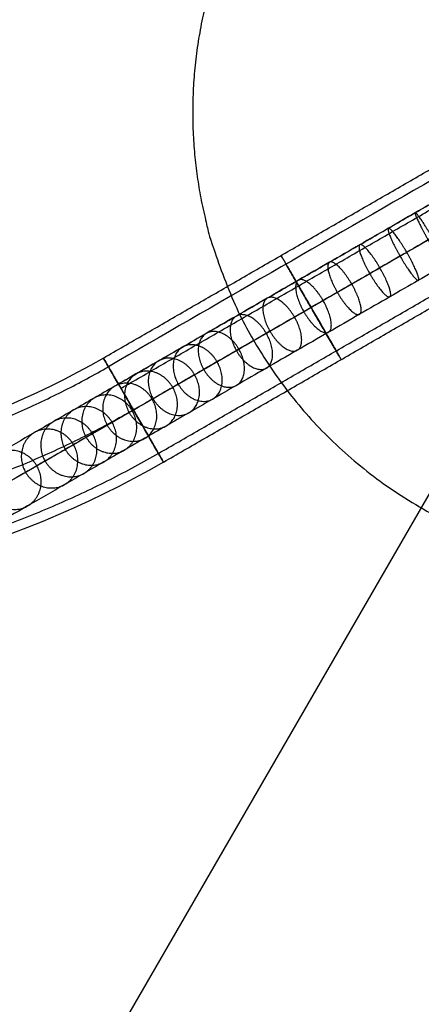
# Model space of a CAD drawing. Header units: millimetres. Extents: x -295 to 297, y -223 to 334.
# Tile 10 of 34: x -63 to -23, y -89 to 9. Entities that reach past the tile are written whole.
import ezdxf

# ---------------------------------------------------------------- set-up
doc = ezdxf.new("R2010")
doc.units = ezdxf.units.MM
doc.layers.add('Default', color=178, linetype='Continuous', true_color=0x000000)

msp = doc.modelspace()

# ---------------------------------------------------------------- linework, layer by layer
at = {"layer": 'Default'}
msp.add_line((68.75, 119.078), (-68.75, -119.078), dxfattribs=at)
at = {"layer": 'Default', "extrusion": (-2.12988e-14, 1.22968e-14, -1)}
msp.add_arc((0, 0, 25), 135.5, 30, 210, dxfattribs=at)
at = {"layer": 'Default', "extrusion": (-2.1879e-14, 1.26319e-14, -1)}
msp.add_arc((0, 0, 25), 126, 30, 210, dxfattribs=at)
at = {"layer": 'Default', "extrusion": (0, 0, -1)}
for centre, radius, start, end in [((0, 0, 26), 125, 30, 210), ((0, 0, 27), 125, 30, 210), ((0, 0, 29.954), 122.521, 30, 210), ((0, 0, 27), 125, 210, 30), ((0, 0, 26), 125, 210, 30), ((0, 0, 29.954), 122.521, 210, 30)]:
    msp.add_arc(centre, radius, start, end, dxfattribs=at)
at = {"layer": 'Default'}
for start, end in [(330, 150), (150, 330)]:
    msp.add_arc((0, 0, -30.987), 116.662, start, end, dxfattribs=at)
at = {"layer": 'Default', "extrusion": (2.12988e-14, -1.22968e-14, -1)}
msp.add_arc((0, 0, 25), 135.5, 210, 30, dxfattribs=at)
at = {"layer": 'Default', "extrusion": (2.1879e-14, -1.26319e-14, -1)}
msp.add_arc((0, 0, 25), 126, 210, 30, dxfattribs=at)
at = {"layer": 'Default', "extrusion": (-0.5, -0.866025, -1.17961e-15)}
msp.add_arc((-137.5, -149.164), 120, 360, 80, dxfattribs=at)
at = {"layer": 'Default', "extrusion": (6.54982e-31, -3.78154e-31, -1)}
msp.add_arc((98.99, 52.55, 235), 89, 240, 300, dxfattribs=at)
at = {"layer": 'Default', "extrusion": (-0.866025, -0.5, -8.71338e-16)}
msp.add_arc((-0.005, -235, 59.453), 6, 180, 0, dxfattribs=at)
at = {"layer": 'Default', "extrusion": (-0.866025, -0.5, 7.51609e-30)}
msp.add_arc((-0.005, -235, 59.453), 6, 0, 180, dxfattribs=at)
at = {"layer": 'Default', "extrusion": (6.9196e-31, -3.99503e-31, -1)}
msp.add_arc((98.99, 52.55, 235), 101, 240, 300, dxfattribs=at)
at = {"layer": 'Default'}
for points, weights, knots in [([(119.078, -68.75), (50.328, -187.828), (-68.75, -119.078), (-187.828, -50.328), (-119.078, 68.75), (-50.328, 187.828), (68.75, 119.078), (187.828, 50.328), (119.078, -68.75)], [1, 0.707106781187, 1, 0.707106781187, 1, 0.707106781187, 1, 0.707106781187, 1], [0, 0, 0, 215.984495, 215.984495, 431.96899, 431.96899, 647.953485, 647.953485, 863.93798, 863.93798, 863.93798]), ([(119.078, -68.75, -11.5), (50.328, -187.828, -11.5), (-68.75, -119.078, -11.5), (-187.828, -50.328, -11.5), (-119.078, 68.75, -11.5), (-50.328, 187.828, -11.5), (68.75, 119.078, -11.5), (187.828, 50.328, -11.5), (119.078, -68.75, -11.5)], [1, 0.707106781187, 1, 0.707106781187, 1, 0.707106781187, 1, 0.707106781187, 1], [0, 0, 0, 215.984495, 215.984495, 431.96899, 431.96899, 647.953485, 647.953485, 863.93798, 863.93798, 863.93798]), ([(-119.078, 68.75, -23), (-50.328, 187.828, -23), (68.75, 119.078, -23), (187.828, 50.328, -23), (119.078, -68.75, -23)], [1, 0.707106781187, 1, 0.707106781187, 1], [431.96899, 431.96899, 431.96899, 647.953485, 647.953485, 863.93798, 863.93798, 863.93798]), ([(-118.571, 68.457, -24.414), (0, 273.828, -24.414), (118.571, 68.457, -24.414), (158.095, 0, -24.414), (118.571, -68.457, -24.414)], [0.839399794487, 0.419699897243, 0.839399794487, 0.62954988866, 0.629549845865], [0, 0, 0, 0.6472492, 0.6472492, 0.9708737, 0.9708737, 0.9708737]), ([(-108.507, 62.646, -25.293), (0, 250.586, -25.293), (108.507, 62.646, -25.293), (144.676, 0, -25.293), (108.507, -62.646, -25.293)], [0.839399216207, 0.419699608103, 0.839399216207, 0.62954945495, 0.629549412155], [0, 0, 0, 0.6472492, 0.6472492, 0.9708737, 0.9708737, 0.9708737]), ([(108.253, -62.5, -26.5), (216.506, 125, -26.5), (0, 125, -26.5), (-72.169, 125, -26.5), (-108.253, 62.5, -26.5)], [1, 0.5, 1, 0.750000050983, 0.75], [0, 0, 0, 0.6472492, 0.6472492, 0.9708737, 0.9708737, 0.9708737]), ([(-107.645, 62.149, -28.928), (0, 248.596, -28.928), (107.645, 62.149, -28.928), (143.527, 0, -28.928), (107.645, -62.149, -28.928)], [0.871572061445, 0.435786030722, 0.871572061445, 0.653679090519, 0.653679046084], [0, 0, 0, 0.6472492, 0.6472492, 0.9708737, 0.9708737, 0.9708737]), ([(-103.569, 59.796, -30.471), (-69.046, 119.592, -30.471), (0, 119.592, -30.471), (207.139, 119.592, -30.471), (103.569, -59.796, -30.471)], [0.75, 0.75, 1, 0.5, 1], [0.0291262, 0.0291262, 0.0291262, 0.3527508, 0.3527508, 1, 1, 1]), ([(119.078, -68.75, -23), (50.328, -187.828, -23), (-68.75, -119.078, -23), (-187.828, -50.328, -23), (-119.078, 68.75, -23)], [1, 0.707106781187, 1, 0.707106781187, 1], [0, 0, 0, 215.984495, 215.984495, 431.96899, 431.96899, 431.96899]), ([(118.571, -68.457, -24.414), (79.047, -136.914, -24.414), (0, -136.914, -24.414), (-237.142, -136.914, -24.414), (-118.571, 68.457, -24.414)], [0.629549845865, 0.629549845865, 0.839399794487, 0.419699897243, 0.839399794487], [0.0291262, 0.0291262, 0.0291262, 0.3527508, 0.3527508, 1, 1, 1]), ([(108.507, -62.646, -25.293), (72.338, -125.293, -25.293), (0, -125.293, -25.293), (-217.014, -125.293, -25.293), (-108.507, 62.646, -25.293)], [0.629549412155, 0.629549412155, 0.839399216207, 0.419699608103, 0.839399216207], [0.0291262, 0.0291262, 0.0291262, 0.3527508, 0.3527508, 1, 1, 1]), ([(-108.253, 62.5, -26.5), (-144.338, 0, -26.5), (-108.253, -62.5, -26.5), (0, -250, -26.5), (108.253, -62.5, -26.5)], [0.75, 0.750000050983, 1, 0.5, 1], [0.0291263, 0.0291263, 0.0291263, 0.3527508, 0.3527508, 1, 1, 1]), ([(107.645, -62.149, -28.928), (71.764, -124.298, -28.928), (0, -124.298, -28.928), (-215.291, -124.298, -28.928), (-107.645, 62.149, -28.928)], [0.653679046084, 0.653679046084, 0.871572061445, 0.435786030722, 0.871572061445], [0.0291262, 0.0291262, 0.0291262, 0.3527508, 0.3527508, 1, 1, 1]), ([(103.569, -59.796, -30.471), (0, -239.183, -30.471), (-103.569, -59.796, -30.471), (-138.092, 0, -30.471), (-103.569, 59.796, -30.471)], [1, 0.5, 1, 0.75, 0.75], [0, 0, 0, 0.6472492, 0.6472492, 0.9708738, 0.9708738, 0.9708738]), ([(39.469, -22.787, -72.03), (78.938, 45.575, -72.03), (0, 45.575, -72.03), (-26.313, 45.575, -72.03), (-39.469, 22.787, -72.03)], [0.871572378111, 0.435786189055, 0.871572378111, 0.653679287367, 0.653679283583], [0, 0, 0, 0.6472492, 0.6472492, 0.9708738, 0.9708738, 0.9708738]), ([(-39.469, 22.787, -72.03), (-52.625, 0, -72.03), (-39.469, -22.787, -72.03), (0, -91.149, -72.03), (39.469, -22.787, -72.03)], [0.653679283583, 0.653679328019, 0.871572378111, 0.435786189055, 0.871572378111], [0.0291263, 0.0291263, 0.0291263, 0.3527508, 0.3527508, 1, 1, 1])]:
    msp.add_rational_spline(points, weights, degree=2, knots=knots, dxfattribs=at)
at = {"layer": 'Default', "extrusion": (0.5, -0.866025, 8.84313e-15)}
msp.add_open_spline([(-10.593, -2.652, -187.5), (-11.13, -2.962, -187.543), (-12.183, -3.57, -187.605), (-13.772, -4.487, -187.629), (-15.432, -5.445, -187.599), (-17.037, -6.372, -187.545), (-18.871, -7.431, -187.484), (-20.931, -8.621, -187.418), (-23.425, -10.06, -187.259), (-26.108, -11.61, -186.949), (-28.972, -13.263, -186.415), (-31.982, -15.001, -185.579), (-35.087, -16.793, -184.361), (-38.219, -18.602, -182.687), (-41.323, -20.394, -180.481), (-44.143, -22.022, -177.853), (-46.699, -23.497, -174.823), (-49.035, -24.846, -171.502), (-51.278, -26.141, -167.785), (-53.413, -27.374, -163.77), (-55.476, -28.565, -159.457), (-57.493, -29.729, -154.835), (-59.466, -30.869, -149.94), (-62.036, -32.352, -143.138), (-65.08, -34.11, -134.415), (-68.551, -36.114, -123.903), (-71.388, -37.752, -115.25), (-73.656, -39.061, -108.567), (-75.328, -40.026, -103.827), (-76.998, -40.991, -99.34), (-78.865, -42.069, -94.672), (-80.88, -43.232, -90.168), (-83.102, -44.515, -85.887), (-85.266, -45.764, -82.293), (-87.506, -47.057, -79.128), (-89.818, -48.393, -76.377), (-92.217, -49.777, -74.001), (-94.71, -51.217, -71.963), (-96.871, -52.464, -70.517), (-98.637, -53.484, -69.499), (-100.39, -54.496, -68.585), (-102.61, -55.778, -67.581), (-105.328, -57.347, -66.581), (-108.113, -58.955, -65.801), (-111.924, -61.155, -65.081), (-115.818, -63.403, -64.915), (-119.699, -65.644, -65.416), (-122.586, -67.311, -66.152), (-124.947, -68.674, -67.081), (-126.845, -69.77, -68.048), (-128.847, -70.926, -69.244), (-131.335, -72.362, -71.07), (-134.19, -74.011, -73.625), (-136.909, -75.58, -76.455), (-140.259, -77.515, -80.392), (-143.878, -79.604, -85.305), (-146.934, -81.368, -90.068), (-148.744, -82.413, -93.129), (-149.782, -83.013, -94.953), (-150.704, -83.545, -96.65), (-151.664, -84.099, -98.571), (-152.523, -84.595, -100.44), (-153.07, -84.911, -101.692), (-153.349, -85.072, -102.335)], degree=3, knots=[0, 0, 0, 0, 1.86394, 3.650831, 5.505783, 7.612479, 9.213942, 11.86133, 14.753654, 17.864009, 21.199623, 24.795847, 28.577625, 32.547885, 36.731893, 41.178825, 45.073749, 49.407019, 54.000119, 58.662281, 63.533559, 68.778613, 74.188576, 79.727862, 91.041535, 102.400831, 113.475034, 118.801279, 123.932327, 128.828485, 133.45188, 139.354655, 144.03316, 148.415773, 152.477678, 156.285567, 159.907336, 163.409999, 166.857213, 168.551139, 170.245065, 173.523094, 176.801124, 180.122639, 183.444153, 190.168123, 193.56736, 196.949218, 200.399006, 202.191778, 204.133672, 208.203635, 212.38938, 216.636716, 220.876433, 228.940169, 235.970564, 238.651689, 240.058373, 242.518144, 244.660507, 246.710411, 248.867273, 248.867273, 248.867273, 248.867273], dxfattribs=at)
at = {"layer": 'Default', "extrusion": (0.5, -0.866025, 8.50876e-15)}
msp.add_open_spline([(-9.273, -5.354, -184.507), (-9.779, -5.646, -184.548), (-10.765, -6.215, -184.606), (-12.261, -7.079, -184.628), (-13.866, -8.005, -184.6), (-15.457, -8.924, -184.546), (-17.307, -9.992, -184.485), (-19.331, -11.161, -184.42), (-21.729, -12.545, -184.267), (-24.275, -14.015, -183.972), (-26.964, -15.567, -183.47), (-29.761, -17.183, -182.693), (-32.623, -18.835, -181.569), (-35.488, -20.489, -180.037), (-38.318, -22.123, -178.025), (-40.886, -23.606, -175.633), (-43.245, -24.968, -172.839), (-45.452, -26.242, -169.705), (-47.599, -27.482, -166.147), (-49.665, -28.674, -162.265), (-51.676, -29.835, -158.061), (-53.653, -30.976, -153.53), (-55.596, -32.099, -148.71), (-58.136, -33.565, -141.987), (-61.159, -35.31, -133.327), (-64.62, -37.308, -122.845), (-67.461, -38.949, -114.178), (-69.742, -40.266, -107.457), (-71.429, -41.24, -102.673), (-73.123, -42.218, -98.123), (-75.027, -43.317, -93.361), (-77.105, -44.516, -88.715), (-79.415, -45.85, -84.265), (-81.686, -47.161, -80.492), (-84.059, -48.531, -77.135), (-86.533, -49.96, -74.192), (-89.115, -51.45, -71.633), (-91.806, -53.004, -69.435), (-94.132, -54.347, -67.878), (-96.022, -55.438, -66.788), (-97.892, -56.518, -65.814), (-100.238, -57.872, -64.753), (-103.124, -59.539, -63.69), (-106.093, -61.253, -62.858), (-110.177, -63.611, -62.087), (-114.388, -66.042, -61.905), (-118.621, -68.486, -62.45), (-121.787, -70.314, -63.256), (-124.382, -71.812, -64.278), (-126.469, -73.017, -65.341), (-128.663, -74.284, -66.652), (-131.34, -75.829, -68.62), (-134.365, -77.575, -71.328), (-137.211, -79.219, -74.292), (-140.69, -81.227, -78.381), (-144.416, -83.379, -83.441), (-147.548, -85.187, -88.322), (-149.4, -86.256, -91.455), (-150.468, -86.873, -93.331), (-151.428, -87.427, -95.098), (-152.438, -88.01, -97.12), (-153.335, -88.528, -99.07), (-153.891, -88.849, -100.343), (-154.172, -89.011, -100.99)], degree=3, knots=[0, 0, 0, 0, 1.86394, 3.650831, 5.505783, 7.612479, 9.213942, 11.86133, 14.753654, 17.864009, 21.199623, 24.795847, 28.577625, 32.547885, 36.731893, 41.178825, 45.073749, 49.407019, 54.000119, 58.662281, 63.533559, 68.778613, 74.188576, 79.727862, 91.041535, 102.400831, 113.475034, 118.801279, 123.932327, 128.828485, 133.45188, 139.354655, 144.03316, 148.415773, 152.477678, 156.285567, 159.907336, 163.409999, 166.857213, 168.551139, 170.245065, 173.523094, 176.801124, 180.122639, 183.444153, 190.168123, 193.56736, 196.949218, 200.399006, 202.191778, 204.133672, 208.203635, 212.38938, 216.636716, 220.876433, 228.940169, 235.970564, 238.651689, 240.058373, 242.518144, 244.660507, 246.710411, 248.867273, 248.867273, 248.867273, 248.867273], dxfattribs=at)
at = {"layer": 'Default', "extrusion": (0.5, -0.866025, 8.9526e-15)}
msp.add_open_spline([(-8.914, -5.146, -190.493), (-9.481, -5.474, -190.538), (-10.601, -6.12, -190.604), (-12.283, -7.092, -190.629), (-13.997, -8.081, -190.598), (-15.617, -9.017, -190.543), (-17.435, -10.066, -190.483), (-19.532, -11.277, -190.416), (-22.122, -12.772, -190.252), (-24.941, -14.4, -189.926), (-27.98, -16.154, -189.36), (-31.202, -18.014, -188.466), (-34.551, -19.948, -187.153), (-37.95, -21.911, -185.337), (-41.328, -23.86, -182.937), (-44.399, -25.634, -180.073), (-47.152, -27.223, -176.807), (-49.617, -28.647, -173.3), (-51.957, -29.997, -169.422), (-54.161, -31.27, -165.276), (-56.277, -32.491, -160.853), (-58.333, -33.678, -156.139), (-60.336, -34.835, -151.17), (-62.936, -36.336, -144.289), (-66.002, -38.106, -135.502), (-69.482, -40.116, -124.961), (-72.315, -41.751, -116.321), (-74.57, -43.053, -109.677), (-76.226, -44.009, -104.982), (-77.873, -44.96, -100.557), (-79.703, -46.016, -95.983), (-81.655, -47.144, -91.62), (-83.79, -48.376, -87.509), (-85.847, -49.564, -84.094), (-87.953, -50.779, -81.12), (-90.104, -52.022, -78.561), (-92.318, -53.3, -76.369), (-94.614, -54.626, -74.492), (-96.61, -55.778, -73.156), (-98.252, -56.726, -72.21), (-99.889, -57.671, -71.356), (-101.982, -58.879, -70.409), (-104.531, -60.351, -69.472), (-107.132, -61.853, -68.743), (-110.67, -63.896, -68.076), (-114.248, -65.961, -67.926), (-117.776, -67.998, -68.382), (-120.386, -69.505, -69.047), (-122.513, -70.733, -69.885), (-124.222, -71.719, -70.755), (-126.032, -72.764, -71.836), (-128.33, -74.091, -73.521), (-131.016, -75.642, -75.923), (-133.607, -77.138, -78.619), (-136.828, -78.998, -82.404), (-140.34, -81.025, -87.17), (-143.321, -82.746, -91.814), (-145.087, -83.766, -94.803), (-146.096, -84.349, -96.575), (-146.98, -84.859, -98.202), (-147.889, -85.384, -100.022), (-148.712, -85.859, -101.81), (-149.25, -86.169, -103.041), (-149.527, -86.329, -103.68)], degree=3, knots=[0, 0, 0, 0, 1.86394, 3.650831, 5.505783, 7.612479, 9.213942, 11.86133, 14.753654, 17.864009, 21.199623, 24.795847, 28.577625, 32.547885, 36.731893, 41.178825, 45.073749, 49.407019, 54.000119, 58.662281, 63.533559, 68.778613, 74.188576, 79.727862, 91.041535, 102.400831, 113.475034, 118.801279, 123.932327, 128.828485, 133.45188, 139.354655, 144.03316, 148.415773, 152.477678, 156.285567, 159.907336, 163.409999, 166.857213, 168.551139, 170.245065, 173.523094, 176.801124, 180.122639, 183.444153, 190.168123, 193.56736, 196.949218, 200.399006, 202.191778, 204.133672, 208.203635, 212.38938, 216.636716, 220.876433, 228.940169, 235.970564, 238.651689, 240.058373, 242.518144, 244.660507, 246.710411, 248.867273, 248.867273, 248.867273, 248.867273], dxfattribs=at)
at = {"layer": 'Default'}
for points, degree in [([(-54.49, -24.526, -235), (-38.134, -15.083, -235), (-21.779, -5.641, -235)], 2), ([(-21.498, -6.633, -235), (-32.328, -12.886, -235), (-43.159, -19.139, -235), (-53.99, -25.392, -235)], 3), ([(-52.99, -27.124, -229.804), (-36.9, -17.835, -229.804), (-20.811, -8.546, -229.804)], 2), ([(-52.99, -27.124, -240.196), (-36.9, -17.835, -240.196), (-20.811, -8.546, -240.196)], 2), ([(-52.74, -27.557, -230.67), (-36.677, -18.283, -230.67), (-20.615, -9.01, -230.67)], 2), ([(-52.74, -27.557, -239.33), (-36.677, -18.283, -239.33), (-20.615, -9.01, -239.33)], 2), ([(-48.99, -34.052, -235), (-32.744, -24.673, -235), (-16.499, -15.294, -235)], 2), ([(-48.49, -34.918, -235), (-32.135, -25.476, -235), (-15.781, -16.034, -235)], 2)]:
    msp.add_open_spline(points, degree=degree, dxfattribs=at)
at = {"layer": 'Default', "extrusion": (0.5, -0.866025, 8.92735e-15)}
msp.add_open_spline([(-7.593, -7.848, -187.5), (-8.13, -8.158, -187.543), (-9.183, -8.766, -187.605), (-10.772, -9.683, -187.629), (-12.432, -10.641, -187.599), (-14.037, -11.568, -187.545), (-15.871, -12.627, -187.484), (-17.931, -13.817, -187.418), (-20.425, -15.257, -187.259), (-23.108, -16.806, -186.949), (-25.972, -18.459, -186.415), (-28.982, -20.197, -185.579), (-32.087, -21.989, -184.361), (-35.219, -23.798, -182.687), (-38.323, -25.59, -180.481), (-41.143, -27.218, -177.853), (-43.699, -28.694, -174.823), (-46.035, -30.042, -171.502), (-48.278, -31.338, -167.785), (-50.413, -32.57, -163.77), (-52.476, -33.761, -159.457), (-54.493, -34.926, -154.835), (-56.466, -36.065, -149.94), (-59.036, -37.549, -143.138), (-62.08, -39.306, -134.415), (-65.551, -41.31, -123.903), (-68.388, -42.948, -115.25), (-70.656, -44.257, -108.567), (-72.328, -45.222, -103.827), (-73.998, -46.187, -99.34), (-75.865, -47.265, -94.672), (-77.88, -48.428, -90.168), (-80.102, -49.711, -85.887), (-82.266, -50.961, -82.293), (-84.506, -52.254, -79.128), (-86.818, -53.589, -76.377), (-89.217, -54.973, -74.001), (-91.71, -56.413, -71.963), (-93.871, -57.661, -70.517), (-95.637, -58.68, -69.499), (-97.39, -59.692, -68.585), (-99.61, -60.974, -67.581), (-102.328, -62.543, -66.581), (-105.113, -64.151, -65.801), (-108.924, -66.351, -65.081), (-112.818, -68.6, -64.915), (-116.699, -70.84, -65.416), (-119.586, -72.507, -66.152), (-121.947, -73.87, -67.081), (-123.845, -74.966, -68.048), (-125.847, -76.122, -69.244), (-128.335, -77.559, -71.07), (-131.19, -79.207, -73.625), (-133.909, -80.776, -76.455), (-137.259, -82.711, -80.392), (-140.878, -84.8, -85.305), (-143.934, -86.565, -90.068), (-145.744, -87.609, -93.129), (-146.782, -88.209, -94.953), (-147.704, -88.741, -96.65), (-148.664, -89.295, -98.571), (-149.523, -89.792, -100.44), (-150.07, -90.107, -101.692), (-150.349, -90.268, -102.335)], degree=3, knots=[0, 0, 0, 0, 1.86394, 3.650831, 5.505783, 7.612479, 9.213942, 11.86133, 14.753654, 17.864009, 21.199623, 24.795847, 28.577625, 32.547885, 36.731893, 41.178825, 45.073749, 49.407019, 54.000119, 58.662281, 63.533559, 68.778613, 74.188576, 79.727862, 91.041535, 102.400831, 113.475034, 118.801279, 123.932327, 128.828485, 133.45188, 139.354655, 144.03316, 148.415773, 152.477678, 156.285567, 159.907336, 163.409999, 166.857213, 168.551139, 170.245065, 173.523094, 176.801124, 180.122639, 183.444153, 190.168123, 193.56736, 196.949218, 200.399006, 202.191778, 204.133672, 208.203635, 212.38938, 216.636716, 220.876433, 228.940169, 235.970564, 238.651689, 240.058373, 242.518144, 244.660507, 246.710411, 248.867273, 248.867273, 248.867273, 248.867273], dxfattribs=at)
at = {"layer": 'Default', "extrusion": (-0.5, 0.866025, -1.93346e-17)}
msp.add_rational_spline([(-15.155, -8.75, -149.164), (-15.155, -8.75, -48.472), (-101.032, -58.331, -30.987)], [0.987033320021, 0.756111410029, 0.987033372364], degree=2, dxfattribs=at)
at = {"layer": 'Default', "extrusion": (-0.86348, -0.49853, 0.076616)}
msp.add_rational_spline([(-21.662, -12.506, -184.251), (-20.162, -15.105, -184.251), (-20.361, -15.219, -187.243), (-20.56, -15.334, -190.234), (-22.06, -12.736, -190.234), (-23.56, -10.138, -190.234), (-23.361, -10.023, -187.243), (-23.162, -9.908, -184.251), (-21.662, -12.506, -184.251)], [1, 0.707106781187, 1, 0.707106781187, 1, 0.707106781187, 1, 0.707106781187, 1], degree=2, knots=[0, 0, 0, 4.712389, 4.712389, 9.424778, 9.424778, 14.137167, 14.137167, 18.849556, 18.849556, 18.849556], dxfattribs=at)
at = {"layer": 'Default', "extrusion": (-0.858838, -0.49585, 0.12857)}
msp.add_rational_spline([(-24.206, -13.976, -183.951), (-22.706, -16.574, -183.951), (-23.04, -16.766, -186.926), (-23.374, -16.959, -189.902), (-24.874, -14.361, -189.902), (-26.374, -11.763, -189.902), (-26.04, -11.57, -186.926), (-25.706, -11.377, -183.951), (-24.206, -13.976, -183.951)], [1, 0.707106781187, 1, 0.707106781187, 1, 0.707106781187, 1, 0.707106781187, 1], degree=2, knots=[0, 0, 0, 4.712389, 4.712389, 9.424778, 9.424778, 14.137167, 14.137167, 18.849556, 18.849556, 18.849556], dxfattribs=at)
at = {"layer": 'Default', "extrusion": (-0.849344, -0.490369, 0.19533)}
msp.add_rational_spline([(-26.883, -15.521, -183.447), (-25.383, -18.119, -183.447), (-25.891, -18.412, -186.389), (-26.398, -18.705, -189.331), (-27.898, -16.107, -189.331), (-29.398, -13.509, -189.331), (-28.891, -13.216, -186.389), (-28.383, -12.923, -183.447), (-26.883, -15.521, -183.447)], [1, 0.707106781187, 1, 0.707106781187, 1, 0.707106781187, 1, 0.707106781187, 1], degree=2, knots=[0, 0, 0, 4.712389, 4.712389, 9.424778, 9.424778, 14.137167, 14.137167, 18.849556, 18.849556, 18.849556], dxfattribs=at)
at = {"layer": 'Default', "extrusion": (-0.866025, -0.5, 7.27522e-17)}
msp.add_rational_spline([(-36.756, -14.287, -235), (-36.756, -14.287, -231.536), (-35.256, -16.885, -229.804), (-30.756, -24.68, -224.608), (-30.756, -24.68, -235)], [0.75, 0.750000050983, 1, 0.5, 1], degree=2, knots=[0.0291263, 0.0291263, 0.0291263, 0.3527508, 0.3527508, 1, 1, 1], dxfattribs=at)
at = {"layer": 'Default', "extrusion": (-0.866025, -0.5, 0)}
msp.add_rational_spline([(-30.756, -24.68, -235), (-30.756, -24.68, -245.392), (-35.256, -16.885, -240.196), (-36.756, -14.287, -238.464), (-36.756, -14.287, -235)], [1, 0.5, 1, 0.750000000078, 0.75], degree=2, knots=[0, 0, 0, 0.6472492, 0.6472492, 0.9708738, 0.9708738, 0.9708738], dxfattribs=at)
at = {"layer": 'Default', "extrusion": (-0.866025, -0.5, 1.34089e-13)}
msp.add_rational_spline([(-36.255, -15.153, -235), (-36.255, -15.153, -232.113), (-35.005, -17.318, -230.67), (-31.255, -23.813, -226.34), (-31.255, -23.813, -235)], [0.75, 0.750000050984, 1, 0.5, 1], degree=2, knots=[0.832135, 0.832135, 0.832135, 10.078059, 10.078059, 28.56991, 28.56991, 28.56991], dxfattribs=at)
at = {"layer": 'Default', "extrusion": (0.866025, 0.5, 7.86357e-14)}
msp.add_rational_spline([(-31.255, -23.813, -235), (-31.255, -23.813, -243.66), (-35.005, -17.318, -239.33), (-36.255, -15.153, -237.887), (-36.255, -15.153, -235)], [1, 0.5, 1, 0.750000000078, 0.75], degree=2, knots=[0, 0, 0, 18.491851, 18.491851, 27.737777, 27.737777, 27.737777], dxfattribs=at)
at = {"layer": 'Default', "extrusion": (0.83215, 0.480442, -0.27695)}
msp.add_rational_spline([(-29.697, -17.146, -182.66), (-28.197, -19.744, -182.66), (-28.917, -20.159, -185.542), (-29.636, -20.575, -188.425), (-31.136, -17.977, -188.425), (-32.636, -15.378, -188.425), (-31.917, -14.963, -185.542), (-31.197, -14.548, -182.66), (-29.697, -17.146, -182.66)], [1, 0.707106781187, 1, 0.707106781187, 1, 0.707106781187, 1, 0.707106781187, 1], degree=2, knots=[0, 0, 0, 4.712389, 4.712389, 9.424778, 9.424778, 14.137167, 14.137167, 18.849556, 18.849556, 18.849556], dxfattribs=at)
at = {"layer": 'Default', "extrusion": (0.8045, 0.464478, -0.370189)}
msp.add_rational_spline([(-32.553, -18.794, -181.534), (-31.053, -21.392, -181.534), (-32.015, -21.948, -184.32), (-32.976, -22.503, -187.107), (-34.476, -19.905, -187.107), (-35.976, -17.307, -187.107), (-35.015, -16.752, -184.32), (-34.053, -16.196, -181.534), (-32.553, -18.794, -181.534)], [1, 0.707106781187, 1, 0.707106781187, 1, 0.707106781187, 1, 0.707106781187, 1], degree=2, knots=[0, 0, 0, 4.712389, 4.712389, 9.424778, 9.424778, 14.137167, 14.137167, 18.849556, 18.849556, 18.849556], dxfattribs=at)
at = {"layer": 'Default', "extrusion": (-0.763697, -0.440921, 0.471545)}
msp.add_rational_spline([(-35.407, -20.442, -180.004), (-33.907, -23.04, -180.004), (-35.132, -23.748, -182.65), (-36.357, -24.455, -185.295), (-37.857, -21.857, -185.295), (-39.357, -19.259, -185.295), (-38.132, -18.551, -182.65), (-36.907, -17.844, -180.004), (-35.407, -20.442, -180.004)], [1, 0.707106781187, 1, 0.707106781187, 1, 0.707106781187, 1, 0.707106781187, 1], degree=2, knots=[0, 0, 0, 4.712389, 4.712389, 9.424778, 9.424778, 14.137167, 14.137167, 18.849556, 18.849556, 18.849556], dxfattribs=at)
at = {"layer": 'Default', "extrusion": (-0.708092, -0.408817, 0.575737)}
msp.add_rational_spline([(-38.219, -22.066, -178.004), (-36.719, -24.664, -178.004), (-38.215, -25.528, -180.457), (-39.711, -26.391, -182.91), (-41.211, -23.793, -182.91), (-42.711, -21.195, -182.91), (-41.215, -20.331, -180.457), (-39.719, -19.468, -178.004), (-38.219, -22.066, -178.004)], [1, 0.707106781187, 1, 0.707106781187, 1, 0.707106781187, 1, 0.707106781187, 1], degree=2, knots=[0, 0, 0, 4.712389, 4.712389, 9.424778, 9.424778, 14.137167, 14.137167, 18.849556, 18.849556, 18.849556], dxfattribs=at)
at = {"layer": 'Default', "extrusion": (-0.638014, -0.368358, 0.676203)}
msp.add_rational_spline([(-40.954, -23.645, -175.457), (-39.454, -26.243, -175.457), (-41.211, -27.257, -177.668), (-42.968, -28.272, -179.878), (-44.468, -25.674, -179.878), (-45.968, -23.076, -179.878), (-44.211, -22.061, -177.668), (-42.454, -21.047, -175.457), (-40.954, -23.645, -175.457)], [1, 0.707106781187, 1, 0.707106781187, 1, 0.707106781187, 1, 0.707106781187, 1], degree=2, knots=[0, 0, 0, 4.712389, 4.712389, 9.424778, 9.424778, 14.137167, 14.137167, 18.849556, 18.849556, 18.849556], dxfattribs=at)
at = {"layer": 'Default', "extrusion": (-0.577314, -0.333312, 0.745394)}
msp.add_rational_spline([(-43.138, -24.906, -172.891), (-41.638, -27.504, -172.891), (-43.574, -28.622, -174.891), (-45.511, -29.74, -176.891), (-47.011, -27.142, -176.891), (-48.511, -24.544, -176.891), (-46.574, -23.426, -174.891), (-44.638, -22.308, -172.891), (-43.138, -24.906, -172.891)], [1, 0.707106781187, 1, 0.707106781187, 1, 0.707106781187, 1, 0.707106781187, 1], degree=2, knots=[0, 0, 0, 4.712389, 4.712389, 9.424778, 9.424778, 14.137167, 14.137167, 18.849556, 18.849556, 18.849556], dxfattribs=at)
at = {"layer": 'Default', "extrusion": (0.521681, 0.301193, -0.798205)}
msp.add_rational_spline([(-45.377, -26.199, -169.732), (-43.877, -28.797, -169.732), (-45.951, -29.994, -171.539), (-48.025, -31.191, -173.346), (-49.525, -28.593, -173.346), (-51.025, -25.995, -173.346), (-48.951, -24.798, -171.539), (-46.877, -23.601, -169.732), (-45.377, -26.199, -169.732)], [1, 0.707106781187, 1, 0.707106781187, 1, 0.707106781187, 1, 0.707106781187, 1], degree=2, knots=[0, 0, 0, 4.712389, 4.712389, 9.424778, 9.424778, 14.137167, 14.137167, 18.849556, 18.849556, 18.849556], dxfattribs=at)
at = {"layer": 'Default'}
for points, knots in [([(-143.99, -25.392, -235), (-143.052, -25.933, -235), (-141.158, -26.982, -235), (-138.263, -28.451, -235), (-135.321, -29.812, -235), (-133.332, -30.647, -235), (-131.331, -31.445, -235), (-129.319, -32.206, -235), (-126.272, -33.235, -235), (-123.201, -34.152, -235), (-121.143, -34.687, -235), (-119.081, -35.185, -235), (-117.016, -35.645, -235), (-113.914, -36.222, -235), (-110.813, -36.688, -235), (-108.75, -36.925, -235), (-106.692, -37.126, -235), (-104.638, -37.29, -235), (-101.575, -37.43, -235), (-98.535, -37.466, -235), (-96.527, -37.422, -235), (-94.53, -37.345, -235), (-92.544, -37.235, -235), (-88.621, -36.888, -235), (-85.74, -36.49, -235), (-81.963, -35.845, -235), (-78.251, -35.088, -235), (-74.682, -34.124, -235), (-71.192, -33.069, -235), (-67.781, -31.922, -235), (-62.912, -29.957, -235), (-58.298, -27.778, -235), (-55.396, -26.204, -235), (-53.99, -25.392, -235)], [-1.047198, -1.047198, -1.047198, -1.047198, -1.014473, -0.981748, -0.949023, -0.916298, -0.916298, -0.883573, -0.850848, -0.818123, -0.785398, -0.785398, -0.752673, -0.719948, -0.687223, -0.654498, -0.654498, -0.621774, -0.589049, -0.556324, -0.523599, -0.523599, -0.490874, -0.458149, -0.392699, -0.392699, -0.327249, -0.261799, -0.261799, -0.19635, -0.1309, -0.06545, 0, 0, 0, 0]), ([(-48.99, -34.052, -235), (-50.552, -34.955, -235), (-53.775, -36.703, -235), (-57.192, -38.316, -235), (-60.704, -39.851, -235), (-64.312, -41.307, -235), (-68.103, -42.582, -235), (-71.981, -43.755, -235), (-74.955, -44.558, -235), (-79.04, -45.457, -235), (-81.12, -45.846, -235), (-83.218, -46.204, -235), (-85.335, -46.531, -235), (-88.558, -46.922, -235), (-91.827, -47.211, -235), (-94.034, -47.333, -235), (-96.253, -47.419, -235), (-98.484, -47.467, -235), (-101.862, -47.428, -235), (-105.265, -47.272, -235), (-107.548, -47.09, -235), (-109.835, -46.867, -235), (-112.127, -46.603, -235), (-115.572, -46.086, -235), (-119.019, -45.444, -235), (-121.314, -44.933, -235), (-123.604, -44.38, -235), (-125.891, -43.785, -235), (-129.303, -42.767, -235), (-132.689, -41.623, -235), (-134.925, -40.778, -235), (-137.148, -39.891, -235), (-139.358, -38.963, -235), (-142.627, -37.451, -235), (-145.843, -35.819, -235), (-147.948, -34.654, -235), (-148.99, -34.052, -235)], [0, 0, 0, 0, 0.06545, 0.1309, 0.1309, 0.19635, 0.261799, 0.261799, 0.327249, 0.359974, 0.392699, 0.392699, 0.425424, 0.458149, 0.490874, 0.523599, 0.523599, 0.556324, 0.589049, 0.621774, 0.654498, 0.654498, 0.687223, 0.719948, 0.752673, 0.785398, 0.785398, 0.818123, 0.850848, 0.883573, 0.916298, 0.916298, 0.949023, 0.981748, 1.014473, 1.047198, 1.047198, 1.047198, 1.047198])]:
    msp.add_open_spline(points, degree=3, knots=knots, dxfattribs=at)
at = {"layer": 'Default', "extrusion": (-0.866025, -0.5, 1.90001e-13)}
msp.add_rational_spline([(-53.99, -25.392, -235), (-53.99, -25.392, -240), (-51.49, -29.722, -240), (-48.99, -34.052, -240), (-48.99, -34.052, -235)], [0.960848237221, 0.693129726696, 1, 0.693129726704, 0.960848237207], degree=2, knots=[6.283185, 6.283185, 6.283185, 7.853982, 7.853982, 9.424778, 9.424778, 9.424778], dxfattribs=at)
at = {"layer": 'Default', "extrusion": (0.866025, 0.5, -1.92727e-13)}
msp.add_rational_spline([(-53.99, -25.392, -235), (-53.99, -25.392, -232.113), (-52.74, -27.557, -230.67), (-48.99, -34.052, -226.34), (-48.99, -34.052, -235)], [0.75, 0.75, 1, 0.5, 1], degree=2, knots=[-3.141593, -3.141593, -3.141593, -2.094395, -2.094395, 0, 0, 0], dxfattribs=at)
at = {"layer": 'Default', "extrusion": (0.474531, 0.273971, -0.836517)}
msp.add_rational_spline([(-47.562, -27.46, -166.136), (-46.062, -30.058, -166.136), (-48.235, -31.313, -167.779), (-50.408, -32.567, -169.423), (-51.908, -29.969, -169.423), (-53.408, -27.371, -169.423), (-51.235, -26.116, -167.779), (-49.062, -24.862, -166.136), (-47.562, -27.46, -166.136)], [1, 0.707106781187, 1, 0.707106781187, 1, 0.707106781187, 1, 0.707106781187, 1], degree=2, knots=[0, 0, 0, 4.712389, 4.712389, 9.424778, 9.424778, 14.137167, 14.137167, 18.849556, 18.849556, 18.849556], dxfattribs=at)
at = {"layer": 'Default', "extrusion": (-0.436448, -0.251984, 0.863723)}
msp.add_rational_spline([(-49.611, -28.643, -162.3), (-48.111, -31.241, -162.3), (-50.355, -32.537, -163.812), (-52.599, -33.832, -165.324), (-54.099, -31.234, -165.324), (-55.599, -28.636, -165.324), (-53.355, -27.341, -163.812), (-51.111, -26.045, -162.3), (-49.611, -28.643, -162.3)], [1, 0.707106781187, 1, 0.707106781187, 1, 0.707106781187, 1, 0.707106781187, 1], degree=2, knots=[0, 0, 0, 4.712389, 4.712389, 9.424778, 9.424778, 14.137167, 14.137167, 18.849556, 18.849556, 18.849556], dxfattribs=at)
at = {"layer": 'Default', "extrusion": (-0.404779, -0.233699, 0.884047)}
msp.add_rational_spline([(-51.604, -29.794, -158.15), (-50.104, -32.392, -158.15), (-52.401, -33.718, -159.552), (-54.698, -35.044, -160.955), (-56.198, -32.446, -160.955), (-57.698, -29.848, -160.955), (-55.401, -28.522, -159.552), (-53.104, -27.196, -158.15), (-51.604, -29.794, -158.15)], [1, 0.707106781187, 1, 0.707106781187, 1, 0.707106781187, 1, 0.707106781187, 1], degree=2, knots=[0, 0, 0, 4.712389, 4.712389, 9.424778, 9.424778, 14.137167, 14.137167, 18.849556, 18.849556, 18.849556], dxfattribs=at)
at = {"layer": 'Default', "extrusion": (0.377821, 0.218135, -0.899816)}
msp.add_rational_spline([(-53.613, -30.953, -153.563), (-52.113, -33.551, -153.563), (-54.451, -34.901, -154.872), (-56.788, -36.251, -156.181), (-58.288, -33.653, -156.181), (-59.788, -31.055, -156.181), (-57.451, -29.705, -154.872), (-55.113, -28.355, -153.563), (-53.613, -30.953, -153.563)], [1, 0.707106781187, 1, 0.707106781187, 1, 0.707106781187, 1, 0.707106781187, 1], degree=2, knots=[0, 0, 0, 4.712389, 4.712389, 9.424778, 9.424778, 14.137167, 14.137167, 18.849556, 18.849556, 18.849556], dxfattribs=at)
at = {"layer": 'Default'}
for points in [[(-51.49, -29.722, -240), (-98.99, -57.146, -240), (-146.49, -29.722, -240)], [(-51.49, -29.722, -230), (-98.99, -57.146, -230), (-146.49, -29.722, -230)], [(-51.49, -29.722, -241), (-98.99, -57.146, -241), (-146.49, -29.722, -241)], [(-51.49, -29.722, -229), (-98.99, -57.146, -229), (-146.49, -29.722, -229)]]:
    msp.add_rational_spline(points, [1, 0.750000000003, 0.75], degree=2, dxfattribs=at)
at = {"layer": 'Default', "extrusion": (0.356054, 0.205568, -0.911574)}
msp.add_rational_spline([(-55.565, -32.081, -148.737), (-54.065, -34.679, -148.737), (-56.433, -36.046, -149.971), (-58.802, -37.413, -151.204), (-60.302, -34.815, -151.204), (-61.802, -32.217, -151.204), (-59.433, -30.85, -149.971), (-57.065, -29.482, -148.737), (-55.565, -32.081, -148.737)], [1, 0.707106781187, 1, 0.707106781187, 1, 0.707106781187, 1, 0.707106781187, 1], degree=2, knots=[0, 0, 0, 4.712389, 4.712389, 9.424778, 9.424778, 14.137167, 14.137167, 18.849556, 18.849556, 18.849556], dxfattribs=at)
at = {"layer": 'Default', "extrusion": (-0.338836, -0.195627, 0.920282)}
msp.add_rational_spline([(-57.465, -33.177, -143.722), (-55.965, -35.775, -143.722), (-58.356, -37.156, -144.896), (-60.747, -38.536, -146.069), (-62.247, -35.938, -146.069), (-63.747, -33.34, -146.069), (-61.356, -31.96, -144.896), (-58.965, -30.579, -143.722), (-57.465, -33.177, -143.722)], [1, 0.707106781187, 1, 0.707106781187, 1, 0.707106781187, 1, 0.707106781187, 1], degree=2, knots=[0, 0, 0, 4.712389, 4.712389, 9.424778, 9.424778, 14.137167, 14.137167, 18.849556, 18.849556, 18.849556], dxfattribs=at)
at = {"layer": 'Default', "extrusion": (-0.316174, -0.182543, 0.930974)}
msp.add_rational_spline([(-61.128, -35.292, -133.321), (-59.628, -37.89, -133.321), (-62.047, -39.287, -134.416), (-64.465, -40.683, -135.511), (-65.965, -38.085, -135.511), (-67.465, -35.487, -135.511), (-65.047, -34.091, -134.416), (-62.628, -32.694, -133.321), (-61.128, -35.292, -133.321)], [1, 0.707106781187, 1, 0.707106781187, 1, 0.707106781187, 1, 0.707106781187, 1], degree=2, knots=[0, 0, 0, 4.712389, 4.712389, 9.424778, 9.424778, 14.137167, 14.137167, 18.849556, 18.849556, 18.849556], dxfattribs=at)

doc.saveas('drawing.dxf')
